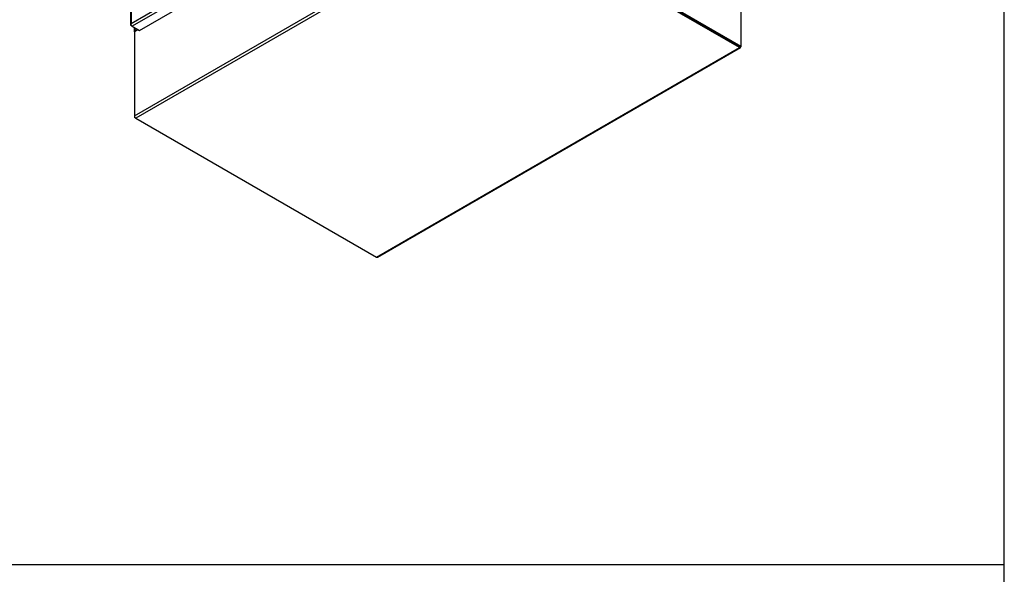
# Model space of a CAD drawing. Header units: inches. Extents: x 1 to 359, y -2 to 239.
# Tile 13 of 22: x 290 to 359, y 41 to 80. Entities that reach past the tile are written whole.
import ezdxf

# ---------------------------------------------------------------- set-up
doc = ezdxf.new("R2010")
doc.units = ezdxf.units.IN
doc.header["$MEASUREMENT"] = 0
for name, color, linetype in [('COM71200-1', 7, 'Continuous'), ('COM71201-3', 7, 'Continuous'), ('COM71202-4', 7, 'Continuous'), ('Default', 7, 'Continuous')]:
    doc.layers.add(name, color=color, linetype=linetype)

# ---------------------------------------------------------------- blocks, each defined once
blk = doc.blocks.new('SE7')
at = {"layer": 'COM71200-1', "color": 7, "linetype": 'Continuous'}
for p, q in [((323.8753997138, 87.80545072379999), (340.7540385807, 78.0605640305)), ((323.942574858, 87.84423431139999), (340.8212137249, 78.0993476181)), ((340.8212137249, 84.0189478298), (340.8212137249, 78.0993476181)), ((298.4363617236, 79.4022271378), (298.4363617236, 79.105679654)), ((298.4782454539, 79.3780455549), (298.4782454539, 79.1640591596)), ((298.4782454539, 79.1640591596), (298.6635631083, 79.2710523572)), ((340.7540385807, 78.0605640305), (340.8212137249, 78.0993476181)), ((298.4443043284, 73.2395599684), (298.4443043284, 73.1228009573)), ((298.4739205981, 73.1398999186), (298.4443043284, 73.1228009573)), ((298.5454205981, 73.0644214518), (298.4443043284, 73.1228009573))]:
    blk.add_line(p, q, dxfattribs=at)
blk.add_ellipse((298.5793617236, 79.105679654), major_axis=(0.1429999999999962, 8.920204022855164e-16), ratio=0.5773502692, start_param=2.356194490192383, end_param=3.476449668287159, dxfattribs=at)
at = {"layer": 'COM71201-3', "color": 7, "linetype": 'Continuous'}
for p, q in [((298.4443043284, 73.2395599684), (323.8082245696, 87.8834261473)), ((323.9093408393, 87.7082876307), (298.5454205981, 73.0644214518)), ((340.7200974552, 78.0801599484), (323.9093408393, 87.7858548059)), ((340.7200974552, 78.00259277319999), (323.9093408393, 87.7082876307)), ((298.4443043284, 79.1199683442), (298.6847763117, 79.25880490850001)), ((298.4443043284, 79.1199683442), (298.4443043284, 73.2395599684)), ((315.3561772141, 63.3587265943), (340.7200974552, 78.00259277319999)), ((315.4276772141, 63.3516439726), (340.7915974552, 77.9955101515)), ((340.8212137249, 78.0993476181), (340.8212137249, 78.0609722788)), ((298.5454205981, 73.0644214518), (315.3561772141, 63.3587265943))]:
    blk.add_line(p, q, dxfattribs=at)
for centre, major_axis, start_param, end_param in [((340.7200974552, 78.11935178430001), (-0.0715000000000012, 0.123841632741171), 2.356194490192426, 3.926990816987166), ((298.5454205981, 73.1811804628), (-0.07149999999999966, 0.1238416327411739), 0.7853981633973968, 2.356194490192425), ((315.3561772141, 63.47548560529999), (-0.07150000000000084, 0.1238416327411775), 2.356194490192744, 3.141592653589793)]:
    blk.add_ellipse(centre, major_axis=major_axis, ratio=0.5773502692, start_param=start_param, end_param=end_param, dxfattribs=at)
at = {"layer": 'COM71202-4', "color": 7, "linetype": 'Continuous'}
for p, q in [((298.1711966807, 130.4914194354), (298.1711966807, 79.5895181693)), ((298.213080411, 130.5106713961), (298.213080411, 79.6870252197)), ((298.213080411, 79.6870252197), (322.3176434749, 93.6038011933)), ((322.4526451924, 93.4482264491), (298.2803112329, 79.4923229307)), ((298.7979133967, 79.193485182), (322.9702473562, 93.1493887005)), ((298.1999235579, 79.5981998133), (298.1724188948, 79.6002894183)), ((298.2129460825, 79.6869475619), (298.2128053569, 79.6867031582)), ((298.2129397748, 79.686625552), (298.2130805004, 79.68686995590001)), ((298.2129460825, 79.6869475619), (298.213080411, 79.6870252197)), ((298.2130805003, 79.68686995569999), (298.2129460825, 79.6869475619)), ((298.213080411, 79.6868700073), (298.2130803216, 79.6870252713)), ((298.2803112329, 79.4923229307), (298.213080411, 79.53113866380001)), ((298.2803112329, 79.4923229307), (298.7979133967, 79.193485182))]:
    blk.add_line(p, q, dxfattribs=at)
for centre, radius, start, end in [((298.3395911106, 79.5748039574), 0.1691036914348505, 138.5688603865, 171.331979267), ((298.4590829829, 79.6037585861), 0.2597179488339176, 161.3935968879, 184.2942858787)]:
    blk.add_arc(centre, radius, start, end, dxfattribs=at)
for centre, major_axis, start_param, end_param in [((298.3141966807, 79.5895181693), (0.1429999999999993, -3.568673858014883e-15), 3.01075569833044, 3.926990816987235), ((298.2803112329, 79.6090819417), (0.07150000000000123, -0.1238416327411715), 4.581552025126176, 5.497787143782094)]:
    blk.add_ellipse(centre, major_axis=major_axis, ratio=0.5773502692, start_param=start_param, end_param=end_param, dxfattribs=at)
blk = doc.blocks.new('BORDER')
at = {"layer": 'Default', "color": 7, "linetype": 'Continuous'}
for p, q in [((0, 0), (0, 27.86)), ((-8.3041875, 4.8171933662), (0, 4.8171933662))]:
    blk.add_line(p, q, dxfattribs=at)

msp = doc.modelspace()

# ---------------------------------------------------------------- block references
at = {"layer": 'Default', "color": 7, "xscale": 8.55, "yscale": 8.55, "zscale": 8.55}
msp.add_blockref('BORDER', (359.2228250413, 0.6696231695), dxfattribs=at)
at = {"layer": 'Default'}
msp.add_blockref('SE7', (0, 0), dxfattribs=at)

doc.saveas('drawing.dxf')
